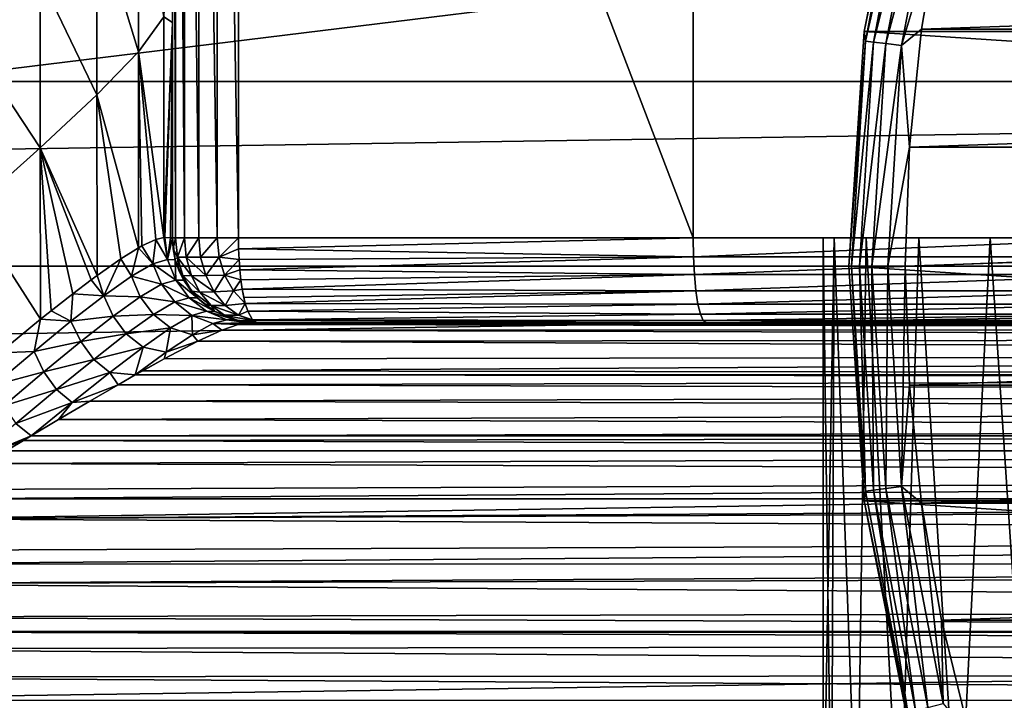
# Model space of a CAD drawing. Header units: millimetres. Extents: x -223 to 138, y -45 to 391.
# Tile 123 of 159: x 29 to 46, y -8 to 4. Entities that reach past the tile are written whole.
import ezdxf

# ---------------------------------------------------------------- set-up
doc = ezdxf.new("R2010")
doc.units = ezdxf.units.MM
doc.header["$LTSCALE"] = 81.481481
for name, color, linetype in [('10', 7, 'CONTINUOUS'), ('105', 7, 'CONTINUOUS'), ('106', 7, 'CONTINUOUS'), ('111', 7, 'CONTINUOUS'), ('112', 7, 'CONTINUOUS'), ('113', 7, 'CONTINUOUS'), ('114', 7, 'CONTINUOUS'), ('115', 7, 'CONTINUOUS'), ('116', 7, 'CONTINUOUS'), ('13', 7, 'CONTINUOUS'), ('14', 7, 'CONTINUOUS'), ('16', 7, 'CONTINUOUS'), ('17', 7, 'CONTINUOUS'), ('18', 7, 'CONTINUOUS'), ('19', 7, 'CONTINUOUS'), ('20', 7, 'CONTINUOUS'), ('21', 7, 'CONTINUOUS'), ('3', 7, 'CONTINUOUS'), ('4', 7, 'CONTINUOUS'), ('8', 7, 'CONTINUOUS'), ('9', 7, 'CONTINUOUS')]:
    doc.layers.add(name, color=color, linetype=linetype)

msp = doc.modelspace()

# ---------------------------------------------------------------- linework, layer by layer
at = {"layer": '10', "color": 7, "linetype": 'CONTINUOUS', "true_color": 0xaaaaaa}
for points in [[(32.468, 0.5, 119.272), (40.503, 0.5, 120.785), (32.468, 21.5, 119.272), (32.468, 0.5, 119.272)], [(32.468, 21.5, 119.272), (40.503, 0.5, 120.785), (40.503, 21.5, 120.785), (32.468, 21.5, 119.272)], [(40.503, 0.5, 120.785), (48.637, 0.5, 121.696), (40.503, 21.5, 120.785), (40.503, 0.5, 120.785)], [(40.503, 21.5, 120.785), (48.637, 0.5, 121.696), (48.637, 21.5, 121.696), (40.503, 21.5, 120.785)]]:
    msp.add_3dface(points, dxfattribs=at)
at = {"layer": '105', "color": 7, "linetype": 'CONTINUOUS', "true_color": 0xaaaaaa}
for points in [[(42.8, -10.5, 102), (42.949, -10.5, 104.039), (42.8, 0.5, 102), (42.8, -10.5, 102)], [(42.8, 0.5, 102), (42.949, -10.5, 104.039), (42.991, 0.5, 104.304), (42.8, 0.5, 102)], [(42.949, -10.5, 104.039), (43.402, -10.5, 106.061), (42.991, 0.5, 104.304), (42.949, -10.5, 104.039)], [(42.991, 0.5, 104.304), (43.402, -10.5, 106.061), (43.559, 0.5, 106.546), (42.991, 0.5, 104.304)], [(43.402, -10.5, 106.061), (44.155, -10.5, 108.008), (43.559, 0.5, 106.546), (43.402, -10.5, 106.061)], [(43.559, 0.5, 106.546), (44.155, -10.5, 108.008), (44.487, 0.5, 108.663), (43.559, 0.5, 106.546)], [(44.155, -10.5, 108.008), (45.191, -10.5, 109.825), (44.487, 0.5, 108.663), (44.155, -10.5, 108.008)], [(44.487, 0.5, 108.663), (45.191, -10.5, 109.825), (45.752, 0.5, 110.599), (44.487, 0.5, 108.663)], [(45.191, -10.5, 109.825), (46.485, -10.5, 111.466), (45.752, 0.5, 110.599), (45.191, -10.5, 109.825)], [(45.752, 0.5, 110.599), (46.485, -10.5, 111.466), (47.318, 0.5, 112.3), (45.752, 0.5, 110.599)]]:
    msp.add_3dface(points, dxfattribs=at)
at = {"layer": '106', "color": 7, "linetype": 'CONTINUOUS', "true_color": 0xaaaaaa}
for points in [[(42.8, -10.5, 102), (42.8, 0.5, 102), (42.991, 0.5, 99.696), (42.8, -10.5, 102)], [(42.8, -10.5, 102), (42.991, 0.5, 99.696), (42.949, -10.5, 99.96), (42.8, -10.5, 102)], [(42.949, -10.5, 99.96), (42.991, 0.5, 99.696), (43.402, -10.5, 97.939), (42.949, -10.5, 99.96)], [(42.991, 0.5, 99.696), (43.559, 0.5, 97.454), (43.402, -10.5, 97.939), (42.991, 0.5, 99.696)], [(43.402, -10.5, 97.939), (43.559, 0.5, 97.454), (44.155, -10.5, 95.992), (43.402, -10.5, 97.939)], [(43.559, 0.5, 97.454), (44.487, 0.5, 95.337), (44.155, -10.5, 95.992), (43.559, 0.5, 97.454)], [(44.155, -10.5, 95.992), (44.487, 0.5, 95.337), (45.191, -10.5, 94.175), (44.155, -10.5, 95.992)], [(44.487, 0.5, 95.337), (45.752, 0.5, 93.401), (45.191, -10.5, 94.175), (44.487, 0.5, 95.337)], [(45.191, -10.5, 94.175), (45.752, 0.5, 93.401), (46.485, -10.5, 92.534), (45.191, -10.5, 94.175)], [(45.752, 0.5, 93.401), (47.318, 0.5, 91.7), (46.485, -10.5, 92.534), (45.752, 0.5, 93.401)]]:
    msp.add_3dface(points, dxfattribs=at)
at = {"layer": '111', "color": 7, "linetype": 'CONTINUOUS', "true_color": 0xaaaaaa}
for points in [[(43.522, -4.144, -54.5), (43.25, 0, -54.5), (43.522, -4.144, -73.5), (43.522, -4.144, -54.5)], [(43.522, -4.144, -73.5), (43.25, 0, -54.5), (43.25, 0, -73.5), (43.522, -4.144, -73.5)], [(44.332, -8.218, -54.5), (43.522, -4.144, -54.5), (44.332, -8.218, -73.5), (44.332, -8.218, -54.5)], [(44.332, -8.218, -73.5), (43.522, -4.144, -54.5), (43.522, -4.144, -73.5), (44.332, -8.218, -73.5)]]:
    msp.add_3dface(points, dxfattribs=at)
at = {"layer": '112', "color": 7, "linetype": 'CONTINUOUS', "true_color": 0xaaaaaa}
for points in [[(44.893, 6.254, -53.5), (44.536, 4.185, -53.5), (105.107, 6.254, -53.5), (44.893, 6.254, -53.5)], [(105.107, 6.254, -53.5), (44.536, 4.185, -53.5), (105.464, 4.185, -53.5), (105.107, 6.254, -53.5)], [(44.536, 4.185, -53.5), (44.322, 2.102, -53.5), (105.464, 4.185, -53.5), (44.536, 4.185, -53.5)], [(105.464, 4.185, -53.5), (44.322, 2.102, -53.5), (105.678, 2.102, -53.5), (105.464, 4.185, -53.5)], [(44.25, 0, -53.5), (105.75, 0, -53.5), (105.678, 2.102, -53.5), (44.25, 0, -53.5)], [(44.322, 2.102, -53.5), (44.25, 0, -53.5), (105.678, 2.102, -53.5), (44.322, 2.102, -53.5)], [(44.322, -2.102, -53.5), (105.75, 0, -53.5), (44.25, 0, -53.5), (44.322, -2.102, -53.5)], [(105.678, -2.102, -53.5), (105.75, 0, -53.5), (44.322, -2.102, -53.5), (105.678, -2.102, -53.5)], [(44.536, -4.185, -53.5), (105.678, -2.102, -53.5), (44.322, -2.102, -53.5), (44.536, -4.185, -53.5)], [(105.464, -4.185, -53.5), (105.678, -2.102, -53.5), (44.536, -4.185, -53.5), (105.464, -4.185, -53.5)], [(44.893, -6.254, -53.5), (105.464, -4.185, -53.5), (44.536, -4.185, -53.5), (44.893, -6.254, -53.5)], [(105.107, -6.254, -53.5), (105.464, -4.185, -53.5), (44.893, -6.254, -53.5), (105.107, -6.254, -53.5)], [(45.39, -8.295, -53.5), (105.107, -6.254, -53.5), (44.893, -6.254, -53.5), (45.39, -8.295, -53.5)], [(104.61, -8.295, -53.5), (105.107, -6.254, -53.5), (45.39, -8.295, -53.5), (104.61, -8.295, -53.5)]]:
    msp.add_3dface(points, dxfattribs=at)
at = {"layer": '113', "color": 7, "linetype": 'CONTINUOUS', "true_color": 0xaaaaaa}
for points in [[(44.332, 8.218, -73.5), (106.478, 4.144, -73.5), (43.522, 4.144, -73.5), (44.332, 8.218, -73.5)], [(105.668, 8.218, -73.5), (106.478, 4.144, -73.5), (44.332, 8.218, -73.5), (105.668, 8.218, -73.5)], [(106.75, 0, -73.5), (43.25, 0, -73.5), (43.522, 4.144, -73.5), (106.75, 0, -73.5)], [(106.478, 4.144, -73.5), (106.75, 0, -73.5), (43.522, 4.144, -73.5), (106.478, 4.144, -73.5)], [(106.75, 0, -73.5), (106.478, -4.144, -73.5), (43.25, 0, -73.5), (106.75, 0, -73.5)], [(106.478, -4.144, -73.5), (43.522, -4.144, -73.5), (43.25, 0, -73.5), (106.478, -4.144, -73.5)], [(106.478, -4.144, -73.5), (105.668, -8.218, -73.5), (43.522, -4.144, -73.5), (106.478, -4.144, -73.5)], [(105.668, -8.218, -73.5), (44.332, -8.218, -73.5), (43.522, -4.144, -73.5), (105.668, -8.218, -73.5)]]:
    msp.add_3dface(points, dxfattribs=at)
at = {"layer": '114', "color": 7, "linetype": 'CONTINUOUS', "true_color": 0xaaaaaa}
for points in [[(44.332, 8.218, -73.5), (43.522, 4.144, -73.5), (44.332, 8.218, -54.5), (44.332, 8.218, -73.5)], [(44.332, 8.218, -54.5), (43.522, 4.144, -73.5), (43.522, 4.144, -54.5), (44.332, 8.218, -54.5)], [(43.25, 0, -73.5), (43.25, 0, -54.5), (43.522, 4.144, -54.5), (43.25, 0, -73.5)], [(43.522, 4.144, -73.5), (43.25, 0, -73.5), (43.522, 4.144, -54.5), (43.522, 4.144, -73.5)]]:
    msp.add_3dface(points, dxfattribs=at)
at = {"layer": '115', "color": 7, "linetype": 'CONTINUOUS', "true_color": 0xaaaaaa}
for points in [[(43.25, 0, -54.5), (43.522, -4.144, -54.5), (43.299, 0, -54.192), (43.25, 0, -54.5)], [(43.522, -4.144, -54.5), (43.549, -3.973, -54.192), (43.299, 0, -54.192), (43.522, -4.144, -54.5)], [(43.549, -3.973, -54.192), (43.441, 0, -53.913), (43.299, 0, -54.192), (43.549, -3.973, -54.192)], [(43.909, -3.928, -53.691), (43.941, 0, -53.549), (43.662, 0, -53.691), (43.909, -3.928, -53.691)], [(44.186, -3.893, -53.549), (43.941, 0, -53.549), (43.909, -3.928, -53.691), (44.186, -3.893, -53.549)], [(44.186, -3.893, -53.549), (44.25, 0, -53.5), (43.941, 0, -53.549), (44.186, -3.893, -53.549)], [(44.322, -2.102, -53.5), (44.25, 0, -53.5), (44.186, -3.893, -53.549), (44.322, -2.102, -53.5)], [(43.689, -3.955, -53.913), (43.662, 0, -53.691), (43.441, 0, -53.913), (43.689, -3.955, -53.913)], [(43.689, -3.955, -53.913), (43.441, 0, -53.913), (43.549, -3.973, -54.192), (43.689, -3.955, -53.913)], [(43.909, -3.928, -53.691), (43.662, 0, -53.691), (43.689, -3.955, -53.913), (43.909, -3.928, -53.691)], [(44.536, -4.185, -53.5), (44.322, -2.102, -53.5), (44.186, -3.893, -53.549), (44.536, -4.185, -53.5)], [(43.522, -4.144, -54.5), (44.295, -7.884, -54.192), (43.549, -3.973, -54.192), (43.522, -4.144, -54.5)], [(44.295, -7.884, -54.192), (43.689, -3.955, -53.913), (43.549, -3.973, -54.192), (44.295, -7.884, -54.192)], [(44.432, -7.849, -53.913), (43.909, -3.928, -53.691), (43.689, -3.955, -53.913), (44.432, -7.849, -53.913)], [(44.432, -7.849, -53.913), (43.689, -3.955, -53.913), (44.295, -7.884, -54.192), (44.432, -7.849, -53.913)], [(44.647, -7.793, -53.691), (44.186, -3.893, -53.549), (43.909, -3.928, -53.691), (44.647, -7.793, -53.691)], [(44.647, -7.793, -53.691), (43.909, -3.928, -53.691), (44.432, -7.849, -53.913), (44.647, -7.793, -53.691)], [(44.917, -7.724, -53.549), (44.536, -4.185, -53.5), (44.186, -3.893, -53.549), (44.917, -7.724, -53.549)], [(44.917, -7.724, -53.549), (44.186, -3.893, -53.549), (44.647, -7.793, -53.691), (44.917, -7.724, -53.549)], [(43.522, -4.144, -54.5), (44.332, -8.218, -54.5), (44.295, -7.884, -54.192), (43.522, -4.144, -54.5)], [(44.893, -6.254, -53.5), (44.536, -4.185, -53.5), (44.917, -7.724, -53.549), (44.893, -6.254, -53.5)], [(45.39, -8.295, -53.5), (44.893, -6.254, -53.5), (44.917, -7.724, -53.549), (45.39, -8.295, -53.5)]]:
    msp.add_3dface(points, dxfattribs=at)
at = {"layer": '116', "color": 7, "linetype": 'CONTINUOUS', "true_color": 0xaaaaaa}
for points in [[(44.332, 8.218, -54.5), (43.522, 4.144, -54.5), (44.295, 7.884, -54.192), (44.332, 8.218, -54.5)], [(43.522, 4.144, -54.5), (43.549, 3.973, -54.192), (44.295, 7.884, -54.192), (43.522, 4.144, -54.5)], [(43.549, 3.973, -54.192), (44.432, 7.849, -53.913), (44.295, 7.884, -54.192), (43.549, 3.973, -54.192)], [(43.689, 3.955, -53.913), (44.432, 7.849, -53.913), (43.549, 3.973, -54.192), (43.689, 3.955, -53.913)], [(43.689, 3.955, -53.913), (44.647, 7.793, -53.691), (44.432, 7.849, -53.913), (43.689, 3.955, -53.913)], [(43.909, 3.928, -53.691), (44.647, 7.793, -53.691), (43.689, 3.955, -53.913), (43.909, 3.928, -53.691)], [(43.909, 3.928, -53.691), (44.917, 7.724, -53.549), (44.647, 7.793, -53.691), (43.909, 3.928, -53.691)], [(44.186, 3.893, -53.549), (44.917, 7.724, -53.549), (43.909, 3.928, -53.691), (44.186, 3.893, -53.549)], [(44.186, 3.893, -53.549), (44.893, 6.254, -53.5), (44.917, 7.724, -53.549), (44.186, 3.893, -53.549)], [(44.536, 4.185, -53.5), (44.893, 6.254, -53.5), (44.186, 3.893, -53.549), (44.536, 4.185, -53.5)], [(44.322, 2.102, -53.5), (44.536, 4.185, -53.5), (44.186, 3.893, -53.549), (44.322, 2.102, -53.5)], [(43.522, 4.144, -54.5), (43.25, 0, -54.5), (43.549, 3.973, -54.192), (43.522, 4.144, -54.5)], [(43.25, 0, -54.5), (43.299, 0, -54.192), (43.549, 3.973, -54.192), (43.25, 0, -54.5)], [(43.299, 0, -54.192), (43.689, 3.955, -53.913), (43.549, 3.973, -54.192), (43.299, 0, -54.192)], [(43.299, 0, -54.192), (43.441, 0, -53.913), (43.689, 3.955, -53.913), (43.299, 0, -54.192)], [(43.441, 0, -53.913), (43.909, 3.928, -53.691), (43.689, 3.955, -53.913), (43.441, 0, -53.913)], [(43.441, 0, -53.913), (43.662, 0, -53.691), (43.909, 3.928, -53.691), (43.441, 0, -53.913)], [(43.662, 0, -53.691), (44.186, 3.893, -53.549), (43.909, 3.928, -53.691), (43.662, 0, -53.691)], [(43.662, 0, -53.691), (43.941, 0, -53.549), (44.186, 3.893, -53.549), (43.662, 0, -53.691)], [(43.941, 0, -53.549), (44.322, 2.102, -53.5), (44.186, 3.893, -53.549), (43.941, 0, -53.549)], [(44.25, 0, -53.5), (44.322, 2.102, -53.5), (43.941, 0, -53.549), (44.25, 0, -53.5)]]:
    msp.add_3dface(points, dxfattribs=at)
at = {"layer": '13', "color": 7, "linetype": 'CONTINUOUS', "true_color": 0xaaaaaa}
for points in [[(32.462, -1.03, 30.344), (32.176, -1.13, 29.503), (81.381, -1.113, 29.613), (32.462, -1.03, 30.344)], [(80.955, -1, 31.113), (32.645, -1, 31.113), (32.462, -1.03, 30.344), (80.955, -1, 31.113)], [(80.955, -1, 31.113), (32.462, -1.03, 30.344), (81.122, -1.026, 30.399), (80.955, -1, 31.113)], [(81.122, -1.026, 30.399), (32.462, -1.03, 30.344), (81.381, -1.113, 29.613), (81.122, -1.026, 30.399)], [(32.176, -1.13, 29.503), (31.752, -1.325, 28.583), (81.763, -1.284, 28.747), (32.176, -1.13, 29.503)], [(81.381, -1.113, 29.613), (32.176, -1.13, 29.503), (81.763, -1.284, 28.747), (81.381, -1.113, 29.613)], [(31.752, -1.325, 28.583), (31.152, -1.639, 27.595), (82.305, -1.562, 27.807), (31.752, -1.325, 28.583)], [(81.763, -1.284, 28.747), (31.752, -1.325, 28.583), (82.305, -1.562, 27.807), (81.763, -1.284, 28.747)], [(31.152, -1.639, 27.595), (30.775, -1.848, 27.083), (82.305, -1.562, 27.807), (31.152, -1.639, 27.595)], [(82.305, -1.562, 27.807), (30.775, -1.848, 27.083), (82.952, -1.92, 26.924), (82.305, -1.562, 27.807)], [(30.775, -1.848, 27.083), (30.643, -1.922, 26.918), (82.952, -1.92, 26.924), (30.775, -1.848, 27.083)], [(30.643, -1.922, 26.918), (30.34, -2.095, 26.562), (83.043, -1.971, 26.814), (30.643, -1.922, 26.918)], [(83.043, -1.971, 26.814), (30.34, -2.095, 26.562), (83.498, -2.232, 26.304), (83.043, -1.971, 26.814)], [(82.952, -1.92, 26.924), (30.643, -1.922, 26.918), (83.043, -1.971, 26.814), (82.952, -1.92, 26.924)], [(30.34, -2.095, 26.562), (29.844, -2.382, 26.04), (83.498, -2.232, 26.304), (30.34, -2.095, 26.562)], [(83.498, -2.232, 26.304), (29.844, -2.382, 26.04), (84.014, -2.533, 25.792), (83.498, -2.232, 26.304)], [(29.844, -2.382, 26.04), (29.287, -2.709, 25.521), (84.014, -2.533, 25.792), (29.844, -2.382, 26.04)], [(84.014, -2.533, 25.792), (29.287, -2.709, 25.521), (84.596, -2.877, 25.28), (84.014, -2.533, 25.792)], [(29.287, -2.709, 25.521), (28.802, -2.997, 25.117), (84.596, -2.877, 25.28), (29.287, -2.709, 25.521)], [(84.596, -2.877, 25.28), (28.802, -2.997, 25.117), (84.795, -2.995, 25.119), (84.596, -2.877, 25.28)], [(28.668, -3.077, 25.012), (27.983, -3.487, 24.513), (85.249, -3.266, 24.773), (28.668, -3.077, 25.012)], [(28.802, -2.997, 25.117), (28.668, -3.077, 25.012), (84.795, -2.995, 25.119), (28.802, -2.997, 25.117)], [(84.795, -2.995, 25.119), (28.668, -3.077, 25.012), (85.249, -3.266, 24.773), (84.795, -2.995, 25.119)], [(85.249, -3.266, 24.773), (27.983, -3.487, 24.513), (85.988, -3.711, 24.267), (85.249, -3.266, 24.773)], [(27.983, -3.487, 24.513), (27.22, -3.947, 24.023), (85.988, -3.711, 24.267), (27.983, -3.487, 24.513)], [(27.22, -3.947, 24.023), (26.954, -4.109, 23.866), (85.988, -3.711, 24.267), (27.22, -3.947, 24.023)], [(85.988, -3.711, 24.267), (26.954, -4.109, 23.866), (86.647, -4.109, 23.866), (85.988, -3.711, 24.267)], [(26.954, -4.109, 23.866), (26.376, -4.46, 23.547), (86.647, -4.109, 23.866), (26.954, -4.109, 23.866)], [(86.647, -4.109, 23.866), (26.376, -4.46, 23.547), (86.826, -4.218, 23.764), (86.647, -4.109, 23.866)], [(86.826, -4.218, 23.764), (26.376, -4.46, 23.547), (87.76, -4.789, 23.276), (86.826, -4.218, 23.764)], [(26.376, -4.46, 23.547), (25.464, -5.02, 23.097), (87.76, -4.789, 23.276), (26.376, -4.46, 23.547)], [(25.464, -5.02, 23.097), (25.074, -5.261, 22.923), (87.76, -4.789, 23.276), (25.464, -5.02, 23.097)], [(87.76, -4.789, 23.276), (25.074, -5.261, 22.923), (88.526, -5.26, 22.924), (87.76, -4.789, 23.276)], [(25.074, -5.261, 22.923), (24.512, -5.61, 22.69), (88.526, -5.26, 22.924), (25.074, -5.261, 22.923)], [(88.526, -5.26, 22.924), (24.512, -5.61, 22.69), (88.77, -5.412, 22.82), (88.526, -5.26, 22.924)], [(88.77, -5.412, 22.82), (24.512, -5.61, 22.69), (89.788, -6.048, 22.425), (88.77, -5.412, 22.82)], [(24.512, -5.61, 22.69), (23.574, -6.198, 22.341), (89.788, -6.048, 22.425), (24.512, -5.61, 22.69)], [(89.788, -6.048, 22.425), (23.574, -6.198, 22.341), (90.422, -6.45, 22.208), (89.788, -6.048, 22.425)], [(23.574, -6.198, 22.341), (23.176, -6.451, 22.207), (90.422, -6.45, 22.208), (23.574, -6.198, 22.341)], [(23.176, -6.451, 22.207), (22.697, -6.757, 22.058), (90.754, -6.661, 22.103), (23.176, -6.451, 22.207)], [(90.422, -6.45, 22.208), (23.176, -6.451, 22.207), (90.754, -6.661, 22.103), (90.422, -6.45, 22.208)], [(22.697, -6.757, 22.058), (21.927, -7.255, 21.84), (91.607, -7.212, 21.858), (22.697, -6.757, 22.058)], [(90.754, -6.661, 22.103), (22.697, -6.757, 22.058), (91.607, -7.212, 21.858), (90.754, -6.661, 22.103)], [(21.3, -7.667, 21.685), (92.3, -7.667, 21.685), (21.927, -7.255, 21.84), (21.3, -7.667, 21.685)], [(21.927, -7.255, 21.84), (92.3, -7.667, 21.685), (91.607, -7.212, 21.858), (21.927, -7.255, 21.84)]]:
    msp.add_3dface(points, dxfattribs=at)
at = {"layer": '14', "color": 7, "linetype": 'CONTINUOUS', "true_color": 0xaaaaaa}
for points in [[(31.3, 4.303, 32.718), (31.3, 8.052, 32.003), (31.15, 4.399, 30.965), (31.3, 4.303, 32.718)], [(30.701, 3.786, 29.346), (30.701, 7.204, 28.699), (29.965, 6.194, 27.314), (30.701, 3.786, 29.346)], [(30.701, 3.786, 29.346), (31.15, 4.399, 30.965), (30.701, 7.204, 28.699), (30.701, 3.786, 29.346)], [(27.732, 3.946, 25.034), (28.965, 5.107, 26.082), (27.732, 6.85, 24.4), (27.732, 3.946, 25.034)], [(29.965, 3.027, 27.844), (29.965, 6.194, 27.314), (28.965, 5.107, 26.082), (29.965, 3.027, 27.844)], [(29.965, 3.027, 27.844), (30.701, 3.786, 29.346), (29.965, 6.194, 27.314), (29.965, 3.027, 27.844)], [(28.965, 2.087, 26.495), (28.965, 5.107, 26.082), (27.732, 3.946, 25.034), (28.965, 2.087, 26.495)], [(28.965, 2.087, 26.495), (29.965, 3.027, 27.844), (28.965, 5.107, 26.082), (28.965, 2.087, 26.495)], [(31.151, 0.504, 31.276), (31.15, 4.399, 30.965), (30.701, 3.786, 29.346), (31.151, 0.504, 31.276)], [(31.151, 0.504, 31.276), (31.3, 4.303, 32.718), (31.15, 4.399, 30.965), (31.151, 0.504, 31.276)], [(31.165, 0.504, 31.358), (31.3, 4.303, 32.718), (31.151, 0.504, 31.276), (31.165, 0.504, 31.358)], [(31.266, 0.502, 32.174), (31.3, 4.303, 32.718), (31.165, 0.504, 31.358), (31.266, 0.502, 32.174)], [(31.3, 0.5, 32.996), (31.3, 4.303, 32.718), (31.266, 0.502, 32.174), (31.3, 0.5, 32.996)], [(27.732, 0.988, 25.324), (28.965, 2.087, 26.495), (27.732, 3.946, 25.034), (27.732, 0.988, 25.324)], [(30.703, 0.325, 29.596), (30.701, 3.786, 29.346), (29.965, 3.027, 27.844), (30.703, 0.325, 29.596)], [(31.006, 0.472, 30.59), (31.151, 0.504, 31.276), (30.701, 3.786, 29.346), (31.006, 0.472, 30.59)], [(30.758, 0.356, 29.749), (31.006, 0.472, 30.59), (30.701, 3.786, 29.346), (30.758, 0.356, 29.749)], [(30.703, 0.325, 29.596), (30.758, 0.356, 29.749), (30.701, 3.786, 29.346), (30.703, 0.325, 29.596)], [(29.969, -0.166, 28.015), (29.965, 3.027, 27.844), (28.965, 2.087, 26.495), (29.969, -0.166, 28.015)], [(30.389, 0.129, 28.829), (30.703, 0.325, 29.596), (29.965, 3.027, 27.844), (30.389, 0.129, 28.829)], [(29.969, -0.166, 28.015), (30.389, 0.129, 28.829), (29.965, 3.027, 27.844), (29.969, -0.166, 28.015)], [(28.971, -0.938, 26.569), (28.965, 2.087, 26.495), (27.732, 0.988, 25.324), (28.971, -0.938, 26.569)], [(29.867, -0.242, 27.841), (29.969, -0.166, 28.015), (28.965, 2.087, 26.495), (29.867, -0.242, 27.841)], [(29.539, -0.49, 27.328), (29.867, -0.242, 27.841), (28.965, 2.087, 26.495), (29.539, -0.49, 27.328)], [(29.16, -0.787, 26.807), (29.539, -0.49, 27.328), (28.965, 2.087, 26.495), (29.16, -0.787, 26.807)], [(28.971, -0.938, 26.569), (29.16, -0.787, 26.807), (28.965, 2.087, 26.495), (28.971, -0.938, 26.569)], [(28.245, -1.53, 25.76), (28.971, -0.938, 26.569), (27.732, 0.988, 25.324), (28.245, -1.53, 25.76)]]:
    msp.add_3dface(points, dxfattribs=at)
at = {"layer": '16', "color": 7, "linetype": 'CONTINUOUS', "true_color": 0xaaaaaa}
for points in [[(31.3, 21.5, 117.809), (31.3, 0.5, 117.809), (31.354, 0.5, 118.209), (31.3, 21.5, 117.809)], [(31.3, 21.5, 117.809), (31.354, 0.5, 118.209), (31.354, 21.5, 118.209), (31.3, 21.5, 117.809)], [(31.354, 0.5, 118.209), (31.513, 0.5, 118.579), (31.354, 21.5, 118.209), (31.354, 0.5, 118.209)], [(31.354, 21.5, 118.209), (31.513, 0.5, 118.579), (31.513, 21.5, 118.579), (31.354, 21.5, 118.209)], [(31.513, 0.5, 118.579), (31.765, 0.5, 118.895), (31.513, 21.5, 118.579), (31.513, 0.5, 118.579)], [(31.513, 21.5, 118.579), (31.765, 0.5, 118.895), (31.765, 21.5, 118.895), (31.513, 21.5, 118.579)], [(31.765, 0.5, 118.895), (32.091, 0.5, 119.131), (31.765, 21.5, 118.895), (31.765, 0.5, 118.895)], [(31.765, 21.5, 118.895), (32.091, 0.5, 119.131), (32.091, 21.5, 119.131), (31.765, 21.5, 118.895)], [(32.468, 0.5, 119.272), (32.468, 21.5, 119.272), (32.091, 21.5, 119.131), (32.468, 0.5, 119.272)], [(32.091, 0.5, 119.131), (32.468, 0.5, 119.272), (32.091, 21.5, 119.131), (32.091, 0.5, 119.131)]]:
    msp.add_3dface(points, dxfattribs=at)
at = {"layer": '17', "color": 7, "linetype": 'CONTINUOUS', "true_color": 0xaaaaaa}
for points in [[(30.758, 0.356, 29.749), (30.703, 0.325, 29.596), (30.957, 0.042, 30.216), (30.758, 0.356, 29.749)], [(31.006, 0.472, 30.59), (30.758, 0.356, 29.749), (30.957, 0.042, 30.216), (31.006, 0.472, 30.59)], [(31.006, 0.472, 30.59), (30.957, 0.042, 30.216), (31.214, 0.116, 31.35), (31.006, 0.472, 30.59)], [(31.151, 0.504, 31.276), (31.006, 0.472, 30.59), (31.214, 0.116, 31.35), (31.151, 0.504, 31.276)], [(31.165, 0.504, 31.358), (31.151, 0.504, 31.276), (31.214, 0.116, 31.35), (31.165, 0.504, 31.358)], [(30.703, 0.325, 29.596), (30.389, 0.129, 28.829), (30.577, -0.178, 29.133), (30.703, 0.325, 29.596)], [(30.703, 0.325, 29.596), (30.577, -0.178, 29.133), (30.957, 0.042, 30.216), (30.703, 0.325, 29.596)], [(30.389, 0.129, 28.829), (29.969, -0.166, 28.015), (30.088, -0.524, 28.118), (30.389, 0.129, 28.829)], [(30.389, 0.129, 28.829), (30.088, -0.524, 28.118), (30.577, -0.178, 29.133), (30.389, 0.129, 28.829)], [(30.577, -0.178, 29.133), (31.107, -0.321, 30.2), (30.957, 0.042, 30.216), (30.577, -0.178, 29.133)], [(30.957, 0.042, 30.216), (31.361, -0.247, 31.326), (31.214, 0.116, 31.35), (30.957, 0.042, 30.216)], [(31.107, -0.321, 30.2), (31.361, -0.247, 31.326), (30.957, 0.042, 30.216), (31.107, -0.321, 30.2)], [(29.969, -0.166, 28.015), (29.867, -0.242, 27.841), (30.088, -0.524, 28.118), (29.969, -0.166, 28.015)], [(29.867, -0.242, 27.841), (29.539, -0.49, 27.328), (30.088, -0.524, 28.118), (29.867, -0.242, 27.841)], [(30.088, -0.524, 28.118), (30.733, -0.54, 29.119), (30.577, -0.178, 29.133), (30.088, -0.524, 28.118)], [(30.733, -0.54, 29.119), (31.107, -0.321, 30.2), (30.577, -0.178, 29.133), (30.733, -0.54, 29.119)], [(30.733, -0.54, 29.119), (31.342, -0.633, 30.153), (31.107, -0.321, 30.2), (30.733, -0.54, 29.119)], [(31.107, -0.321, 30.2), (31.596, -0.559, 31.287), (31.361, -0.247, 31.326), (31.107, -0.321, 30.2)], [(31.342, -0.633, 30.153), (31.596, -0.559, 31.287), (31.107, -0.321, 30.2), (31.342, -0.633, 30.153)], [(29.539, -0.49, 27.328), (29.16, -0.787, 26.807), (29.508, -0.974, 27.182), (29.539, -0.49, 27.328)], [(29.539, -0.49, 27.328), (29.508, -0.974, 27.182), (30.088, -0.524, 28.118), (29.539, -0.49, 27.328)], [(29.508, -0.974, 27.182), (30.252, -0.885, 28.099), (30.088, -0.524, 28.118), (29.508, -0.974, 27.182)], [(30.252, -0.885, 28.099), (30.733, -0.54, 29.119), (30.088, -0.524, 28.118), (30.252, -0.885, 28.099)], [(30.252, -0.885, 28.099), (30.967, -0.852, 29.058), (30.733, -0.54, 29.119), (30.252, -0.885, 28.099)], [(30.967, -0.852, 29.058), (31.342, -0.633, 30.153), (30.733, -0.54, 29.119), (30.967, -0.852, 29.058)], [(30.967, -0.852, 29.058), (31.645, -0.872, 30.083), (31.342, -0.633, 30.153), (30.967, -0.852, 29.058)], [(31.342, -0.633, 30.153), (31.903, -0.798, 31.236), (31.596, -0.559, 31.287), (31.342, -0.633, 30.153)], [(31.645, -0.872, 30.083), (31.903, -0.798, 31.236), (31.342, -0.633, 30.153), (31.645, -0.872, 30.083)], [(29.16, -0.787, 26.807), (28.971, -0.938, 26.569), (29.508, -0.974, 27.182), (29.16, -0.787, 26.807)], [(30.485, -1.197, 28.02), (30.967, -0.852, 29.058), (30.252, -0.885, 28.099), (30.485, -1.197, 28.02)], [(30.485, -1.197, 28.02), (31.268, -1.09, 28.967), (30.967, -0.852, 29.058), (30.485, -1.197, 28.02)], [(31.268, -1.09, 28.967), (31.645, -0.872, 30.083), (30.967, -0.852, 29.058), (31.268, -1.09, 28.967)], [(31.645, -0.872, 30.083), (32.261, -0.949, 31.176), (31.903, -0.798, 31.236), (31.645, -0.872, 30.083)], [(28.971, -0.938, 26.569), (28.245, -1.53, 25.76), (28.855, -1.506, 26.328), (28.971, -0.938, 26.569)], [(28.971, -0.938, 26.569), (28.855, -1.506, 26.328), (29.508, -0.974, 27.182), (28.971, -0.938, 26.569)], [(28.855, -1.506, 26.328), (29.68, -1.334, 27.152), (29.508, -0.974, 27.182), (28.855, -1.506, 26.328)], [(29.68, -1.334, 27.152), (30.252, -0.885, 28.099), (29.508, -0.974, 27.182), (29.68, -1.334, 27.152)], [(29.68, -1.334, 27.152), (30.485, -1.197, 28.02), (30.252, -0.885, 28.099), (29.68, -1.334, 27.152)], [(31.268, -1.09, 28.967), (31.654, -1.211, 28.956), (31.645, -0.872, 30.083), (31.268, -1.09, 28.967)], [(31.654, -1.211, 28.956), (32.013, -1.016, 30.051), (31.645, -0.872, 30.083), (31.654, -1.211, 28.956)], [(32.013, -1.016, 30.051), (32.261, -0.949, 31.176), (31.645, -0.872, 30.083), (32.013, -1.016, 30.051)], [(31.654, -1.211, 28.956), (32.176, -1.13, 29.503), (32.013, -1.016, 30.051), (31.654, -1.211, 28.956)], [(32.013, -1.016, 30.051), (32.645, -1, 31.113), (32.261, -0.949, 31.176), (32.013, -1.016, 30.051)], [(32.462, -1.03, 30.344), (32.645, -1, 31.113), (32.013, -1.016, 30.051), (32.462, -1.03, 30.344)], [(32.176, -1.13, 29.503), (32.462, -1.03, 30.344), (32.013, -1.016, 30.051), (32.176, -1.13, 29.503)], [(29.91, -1.647, 27.049), (30.485, -1.197, 28.02), (29.68, -1.334, 27.152), (29.91, -1.647, 27.049)], [(29.91, -1.647, 27.049), (30.781, -1.432, 27.903), (30.485, -1.197, 28.02), (29.91, -1.647, 27.049)], [(30.781, -1.432, 27.903), (31.268, -1.09, 28.967), (30.485, -1.197, 28.02), (30.781, -1.432, 27.903)], [(30.781, -1.432, 27.903), (31.192, -1.52, 27.907), (31.268, -1.09, 28.967), (30.781, -1.432, 27.903)], [(31.192, -1.52, 27.907), (31.654, -1.211, 28.956), (31.268, -1.09, 28.967), (31.192, -1.52, 27.907)], [(31.192, -1.52, 27.907), (31.752, -1.325, 28.583), (31.654, -1.211, 28.956), (31.192, -1.52, 27.907)], [(31.752, -1.325, 28.583), (32.176, -1.13, 29.503), (31.654, -1.211, 28.956), (31.752, -1.325, 28.583)], [(29.031, -1.867, 26.279), (29.68, -1.334, 27.152), (28.855, -1.506, 26.328), (29.031, -1.867, 26.279)], [(29.031, -1.867, 26.279), (29.91, -1.647, 27.049), (29.68, -1.334, 27.152), (29.031, -1.867, 26.279)], [(31.152, -1.639, 27.595), (31.752, -1.325, 28.583), (31.192, -1.52, 27.907), (31.152, -1.639, 27.595)], [(28.245, -1.53, 25.76), (28.143, -2.103, 25.552), (28.855, -1.506, 26.328), (28.245, -1.53, 25.76)], [(28.143, -2.103, 25.552), (29.031, -1.867, 26.279), (28.855, -1.506, 26.328), (28.143, -2.103, 25.552)], [(30.197, -1.878, 26.904), (30.781, -1.432, 27.903), (29.91, -1.647, 27.049), (30.197, -1.878, 26.904)], [(30.197, -1.878, 26.904), (30.643, -1.922, 26.918), (30.781, -1.432, 27.903), (30.197, -1.878, 26.904)], [(30.643, -1.922, 26.918), (31.192, -1.52, 27.907), (30.781, -1.432, 27.903), (30.643, -1.922, 26.918)], [(30.643, -1.922, 26.918), (31.152, -1.639, 27.595), (31.192, -1.52, 27.907), (30.643, -1.922, 26.918)], [(29.255, -2.18, 26.149), (29.91, -1.647, 27.049), (29.031, -1.867, 26.279), (29.255, -2.18, 26.149)], [(29.255, -2.18, 26.149), (30.197, -1.878, 26.904), (29.91, -1.647, 27.049), (29.255, -2.18, 26.149)], [(30.643, -1.922, 26.918), (30.775, -1.848, 27.083), (31.152, -1.639, 27.595), (30.643, -1.922, 26.918)], [(28.321, -2.465, 25.48), (29.031, -1.867, 26.279), (28.143, -2.103, 25.552), (28.321, -2.465, 25.48)], [(28.321, -2.465, 25.48), (29.255, -2.18, 26.149), (29.031, -1.867, 26.279), (28.321, -2.465, 25.48)], [(29.532, -2.406, 25.974), (30.197, -1.878, 26.904), (29.255, -2.18, 26.149), (29.532, -2.406, 25.974)], [(29.532, -2.406, 25.974), (30.34, -2.095, 26.562), (30.197, -1.878, 26.904), (29.532, -2.406, 25.974)], [(30.34, -2.095, 26.562), (30.643, -1.922, 26.918), (30.197, -1.878, 26.904), (30.34, -2.095, 26.562)], [(28.536, -2.779, 25.321), (29.255, -2.18, 26.149), (28.321, -2.465, 25.48), (28.536, -2.779, 25.321)], [(28.536, -2.779, 25.321), (29.532, -2.406, 25.974), (29.255, -2.18, 26.149), (28.536, -2.779, 25.321)], [(29.844, -2.382, 26.04), (30.34, -2.095, 26.562), (29.532, -2.406, 25.974), (29.844, -2.382, 26.04)], [(28.802, -2.997, 25.117), (29.532, -2.406, 25.974), (28.536, -2.779, 25.321), (28.802, -2.997, 25.117)], [(28.802, -2.997, 25.117), (29.287, -2.709, 25.521), (29.532, -2.406, 25.974), (28.802, -2.997, 25.117)], [(29.287, -2.709, 25.521), (29.844, -2.382, 26.04), (29.532, -2.406, 25.974), (29.287, -2.709, 25.521)], [(27.763, -3.427, 24.56), (28.802, -2.997, 25.117), (28.536, -2.779, 25.321), (27.763, -3.427, 24.56)], [(28.668, -3.077, 25.012), (28.802, -2.997, 25.117), (27.763, -3.427, 24.56), (28.668, -3.077, 25.012)], [(27.983, -3.487, 24.513), (28.668, -3.077, 25.012), (27.763, -3.427, 24.56), (27.983, -3.487, 24.513)]]:
    msp.add_3dface(points, dxfattribs=at)
at = {"layer": '18', "color": 7, "linetype": 'CONTINUOUS', "true_color": 0xaaaaaa}
for points in [[(31.266, 0.502, 32.174), (31.165, 0.504, 31.358), (31.214, 0.116, 31.35), (31.266, 0.502, 32.174)], [(31.3, 0.5, 32.996), (31.266, 0.502, 32.174), (31.214, 0.116, 31.35), (31.3, 0.5, 32.996)], [(31.3, 0.5, 32.996), (31.214, 0.116, 31.35), (31.351, 0.112, 32.996), (31.3, 0.5, 32.996)], [(31.214, 0.116, 31.35), (31.361, -0.247, 31.326), (31.351, 0.112, 32.996), (31.214, 0.116, 31.35)], [(31.351, 0.112, 32.996), (31.361, -0.247, 31.326), (31.501, -0.25, 32.996), (31.351, 0.112, 32.996)], [(31.361, -0.247, 31.326), (31.596, -0.559, 31.287), (31.739, -0.561, 32.996), (31.361, -0.247, 31.326)], [(31.501, -0.25, 32.996), (31.361, -0.247, 31.326), (31.739, -0.561, 32.996), (31.501, -0.25, 32.996)], [(31.596, -0.559, 31.287), (31.903, -0.798, 31.236), (32.05, -0.799, 32.996), (31.596, -0.559, 31.287)], [(31.739, -0.561, 32.996), (31.596, -0.559, 31.287), (32.05, -0.799, 32.996), (31.739, -0.561, 32.996)], [(31.903, -0.798, 31.236), (32.261, -0.949, 31.176), (32.412, -0.949, 32.996), (31.903, -0.798, 31.236)], [(32.05, -0.799, 32.996), (31.903, -0.798, 31.236), (32.412, -0.949, 32.996), (32.05, -0.799, 32.996)], [(32.645, -1, 31.113), (32.761, -1, 32.051), (32.261, -0.949, 31.176), (32.645, -1, 31.113)], [(32.761, -1, 32.051), (32.8, -1, 32.996), (32.261, -0.949, 31.176), (32.761, -1, 32.051)], [(32.261, -0.949, 31.176), (32.8, -1, 32.996), (32.412, -0.949, 32.996), (32.261, -0.949, 31.176)]]:
    msp.add_3dface(points, dxfattribs=at)
at = {"layer": '19', "color": 7, "linetype": 'CONTINUOUS', "true_color": 0xaaaaaa}
for points in [[(31.3, 0.5, 117.809), (31.3, 0.5, 32.996), (31.351, 0.112, 32.996), (31.3, 0.5, 117.809)], [(31.3, 0.5, 117.809), (31.351, 0.112, 32.996), (31.312, 0.307, 117.809), (31.3, 0.5, 117.809)], [(31.312, 0.307, 117.809), (31.351, 0.112, 32.996), (31.35, 0.116, 117.809), (31.312, 0.307, 117.809)], [(31.35, 0.116, 117.809), (31.351, 0.112, 32.996), (31.412, -0.069, 117.809), (31.35, 0.116, 117.809)], [(31.351, 0.112, 32.996), (31.501, -0.25, 32.996), (31.412, -0.069, 117.809), (31.351, 0.112, 32.996)], [(31.412, -0.069, 117.809), (31.501, -0.25, 32.996), (31.498, -0.245, 117.809), (31.412, -0.069, 117.809)], [(31.498, -0.245, 117.809), (31.501, -0.25, 32.996), (31.606, -0.409, 117.809), (31.498, -0.245, 117.809)], [(31.501, -0.25, 32.996), (31.739, -0.561, 32.996), (31.606, -0.409, 117.809), (31.501, -0.25, 32.996)], [(31.606, -0.409, 117.809), (31.739, -0.561, 32.996), (31.736, -0.557, 117.809), (31.606, -0.409, 117.809)], [(31.736, -0.557, 117.809), (31.739, -0.561, 32.996), (31.853, -0.663, 117.809), (31.736, -0.557, 117.809)], [(31.739, -0.561, 32.996), (32.05, -0.799, 32.996), (31.853, -0.663, 117.809), (31.739, -0.561, 32.996)], [(31.853, -0.663, 117.809), (32.05, -0.799, 32.996), (31.884, -0.688, 117.809), (31.853, -0.663, 117.809)], [(31.884, -0.688, 117.809), (32.05, -0.799, 32.996), (32.047, -0.798, 117.809), (31.884, -0.688, 117.809)], [(32.047, -0.798, 117.809), (32.05, -0.799, 32.996), (32.41, -0.948, 117.809), (32.047, -0.798, 117.809)], [(32.05, -0.799, 32.996), (32.412, -0.949, 32.996), (32.41, -0.948, 117.809), (32.05, -0.799, 32.996)], [(32.41, -0.948, 117.809), (32.412, -0.949, 32.996), (32.479, -0.965, 117.809), (32.41, -0.948, 117.809)], [(32.412, -0.949, 32.996), (32.8, -1, 32.996), (32.479, -0.965, 117.809), (32.412, -0.949, 32.996)], [(32.479, -0.965, 117.809), (32.8, -1, 32.996), (32.603, -0.987, 117.809), (32.479, -0.965, 117.809)], [(32.8, -1, 32.996), (32.8, -1, 117.809), (32.603, -0.987, 117.809), (32.8, -1, 32.996)]]:
    msp.add_3dface(points, dxfattribs=at)
at = {"layer": '20', "color": 7, "linetype": 'CONTINUOUS', "true_color": 0xaaaaaa}
for points in [[(31.354, 0.5, 118.209), (31.3, 0.5, 117.809), (31.312, 0.307, 117.809), (31.354, 0.5, 118.209)], [(31.354, 0.5, 118.209), (31.312, 0.307, 117.809), (31.388, 0.158, 118.182), (31.354, 0.5, 118.209)], [(31.513, 0.5, 118.579), (31.354, 0.5, 118.209), (31.388, 0.158, 118.182), (31.513, 0.5, 118.579)], [(31.544, 0.156, 118.554), (31.513, 0.5, 118.579), (31.388, 0.158, 118.182), (31.544, 0.156, 118.554)], [(31.765, 0.5, 118.895), (31.513, 0.5, 118.579), (31.544, 0.156, 118.554), (31.765, 0.5, 118.895)], [(31.796, 0.156, 118.869), (31.765, 0.5, 118.895), (31.544, 0.156, 118.554), (31.796, 0.156, 118.869)], [(32.091, 0.5, 119.131), (31.765, 0.5, 118.895), (31.796, 0.156, 118.869), (32.091, 0.5, 119.131)], [(32.125, 0.16, 119.105), (32.091, 0.5, 119.131), (31.796, 0.156, 118.869), (32.125, 0.16, 119.105)], [(32.468, 0.5, 119.272), (32.091, 0.5, 119.131), (32.125, 0.16, 119.105), (32.468, 0.5, 119.272)], [(32.47, 0.305, 119.259), (32.468, 0.5, 119.272), (32.125, 0.16, 119.105), (32.47, 0.305, 119.259)], [(31.312, 0.307, 117.809), (31.35, 0.116, 117.809), (31.388, 0.158, 118.182), (31.312, 0.307, 117.809)], [(32.479, 0.115, 119.223), (32.47, 0.305, 119.259), (32.125, 0.16, 119.105), (32.479, 0.115, 119.223)], [(31.35, 0.116, 117.809), (31.412, -0.069, 117.809), (31.388, 0.158, 118.182), (31.35, 0.116, 117.809)], [(31.412, -0.069, 117.809), (31.487, -0.163, 118.102), (31.388, 0.158, 118.182), (31.412, -0.069, 117.809)], [(31.637, -0.169, 118.48), (31.544, 0.156, 118.554), (31.388, 0.158, 118.182), (31.637, -0.169, 118.48)], [(31.487, -0.163, 118.102), (31.637, -0.169, 118.48), (31.388, 0.158, 118.182), (31.487, -0.163, 118.102)], [(31.889, -0.168, 118.796), (31.796, 0.156, 118.869), (31.544, 0.156, 118.554), (31.889, -0.168, 118.796)], [(31.637, -0.169, 118.48), (31.889, -0.168, 118.796), (31.544, 0.156, 118.554), (31.637, -0.169, 118.48)], [(31.889, -0.168, 118.796), (32.125, 0.16, 119.105), (31.796, 0.156, 118.869), (31.889, -0.168, 118.796)], [(32.222, -0.159, 119.027), (32.125, 0.16, 119.105), (31.889, -0.168, 118.796), (32.222, -0.159, 119.027)], [(32.222, -0.159, 119.027), (32.479, 0.115, 119.223), (32.125, 0.16, 119.105), (32.222, -0.159, 119.027)], [(32.493, -0.068, 119.163), (32.479, 0.115, 119.223), (32.222, -0.159, 119.027), (32.493, -0.068, 119.163)], [(31.412, -0.069, 117.809), (31.498, -0.245, 117.809), (31.487, -0.163, 118.102), (31.412, -0.069, 117.809)], [(31.498, -0.245, 117.809), (31.645, -0.443, 117.976), (31.487, -0.163, 118.102), (31.498, -0.245, 117.809)], [(31.787, -0.458, 118.361), (31.637, -0.169, 118.48), (31.487, -0.163, 118.102), (31.787, -0.458, 118.361)], [(31.645, -0.443, 117.976), (31.787, -0.458, 118.361), (31.487, -0.163, 118.102), (31.645, -0.443, 117.976)], [(32.038, -0.457, 118.677), (31.889, -0.168, 118.796), (31.637, -0.169, 118.48), (32.038, -0.457, 118.677)], [(31.787, -0.458, 118.361), (32.038, -0.457, 118.677), (31.637, -0.169, 118.48), (31.787, -0.458, 118.361)], [(32.038, -0.457, 118.677), (32.222, -0.159, 119.027), (31.889, -0.168, 118.796), (32.038, -0.457, 118.677)], [(32.378, -0.437, 118.902), (32.222, -0.159, 119.027), (32.038, -0.457, 118.677), (32.378, -0.437, 118.902)], [(32.511, -0.244, 119.079), (32.493, -0.068, 119.163), (32.222, -0.159, 119.027), (32.511, -0.244, 119.079)], [(32.378, -0.437, 118.902), (32.511, -0.244, 119.079), (32.222, -0.159, 119.027), (32.378, -0.437, 118.902)], [(31.498, -0.245, 117.809), (31.606, -0.409, 117.809), (31.645, -0.443, 117.976), (31.498, -0.245, 117.809)], [(32.536, -0.408, 118.973), (32.511, -0.244, 119.079), (32.378, -0.437, 118.902), (32.536, -0.408, 118.973)], [(31.606, -0.409, 117.809), (31.736, -0.557, 117.809), (31.645, -0.443, 117.976), (31.606, -0.409, 117.809)], [(31.736, -0.557, 117.809), (31.853, -0.663, 117.809), (31.645, -0.443, 117.976), (31.736, -0.557, 117.809)], [(31.853, -0.663, 117.809), (31.984, -0.695, 118.203), (31.645, -0.443, 117.976), (31.853, -0.663, 117.809)], [(31.984, -0.695, 118.203), (31.787, -0.458, 118.361), (31.645, -0.443, 117.976), (31.984, -0.695, 118.203)], [(32.235, -0.694, 118.519), (32.038, -0.457, 118.677), (31.787, -0.458, 118.361), (32.235, -0.694, 118.519)], [(31.984, -0.695, 118.203), (32.235, -0.694, 118.519), (31.787, -0.458, 118.361), (31.984, -0.695, 118.203)], [(32.235, -0.694, 118.519), (32.378, -0.437, 118.902), (32.038, -0.457, 118.677), (32.235, -0.694, 118.519)], [(32.588, -0.659, 118.738), (32.378, -0.437, 118.902), (32.235, -0.694, 118.519), (32.588, -0.659, 118.738)], [(32.588, -0.659, 118.738), (32.536, -0.408, 118.973), (32.378, -0.437, 118.902), (32.588, -0.659, 118.738)], [(32.564, -0.557, 118.847), (32.536, -0.408, 118.973), (32.588, -0.659, 118.738), (32.564, -0.557, 118.847)], [(31.853, -0.663, 117.809), (31.884, -0.688, 117.809), (31.984, -0.695, 118.203), (31.853, -0.663, 117.809)], [(31.884, -0.688, 117.809), (32.047, -0.798, 117.809), (31.984, -0.695, 118.203), (31.884, -0.688, 117.809)], [(32.469, -0.866, 118.332), (32.235, -0.694, 118.519), (31.984, -0.695, 118.203), (32.469, -0.866, 118.332)], [(32.047, -0.798, 117.809), (32.219, -0.867, 118.016), (31.984, -0.695, 118.203), (32.047, -0.798, 117.809)], [(32.219, -0.867, 118.016), (32.469, -0.866, 118.332), (31.984, -0.695, 118.203), (32.219, -0.867, 118.016)], [(32.469, -0.866, 118.332), (32.588, -0.659, 118.738), (32.235, -0.694, 118.519), (32.469, -0.866, 118.332)], [(32.634, -0.798, 118.543), (32.588, -0.659, 118.738), (32.469, -0.866, 118.332), (32.634, -0.798, 118.543)], [(32.047, -0.798, 117.809), (32.41, -0.948, 117.809), (32.219, -0.867, 118.016), (32.047, -0.798, 117.809)], [(32.73, -0.965, 118.125), (32.469, -0.866, 118.332), (32.219, -0.867, 118.016), (32.73, -0.965, 118.125)], [(32.41, -0.948, 117.809), (32.479, -0.965, 117.809), (32.219, -0.867, 118.016), (32.41, -0.948, 117.809)], [(32.479, -0.965, 117.809), (32.73, -0.965, 118.125), (32.219, -0.867, 118.016), (32.479, -0.965, 117.809)], [(32.715, -0.948, 118.189), (32.634, -0.798, 118.543), (32.469, -0.866, 118.332), (32.715, -0.948, 118.189)], [(32.73, -0.965, 118.125), (32.715, -0.948, 118.189), (32.469, -0.866, 118.332), (32.73, -0.965, 118.125)], [(32.479, -0.965, 117.809), (32.603, -0.987, 117.809), (32.73, -0.965, 118.125), (32.479, -0.965, 117.809)], [(32.603, -0.987, 117.809), (32.8, -1, 117.809), (32.73, -0.965, 118.125), (32.603, -0.987, 117.809)]]:
    msp.add_3dface(points, dxfattribs=at)
at = {"layer": '21', "color": 7, "linetype": 'CONTINUOUS', "true_color": 0xaaaaaa}
for points in [[(40.503, 0.5, 120.785), (32.468, 0.5, 119.272), (32.47, 0.305, 119.259), (40.503, 0.5, 120.785)], [(40.503, 0.5, 120.785), (32.47, 0.305, 119.259), (40.509, 0.166, 120.748), (40.503, 0.5, 120.785)], [(48.637, 0.5, 121.696), (40.503, 0.5, 120.785), (40.509, 0.166, 120.748), (48.637, 0.5, 121.696)], [(48.64, 0.166, 121.659), (48.637, 0.5, 121.696), (40.509, 0.166, 120.748), (48.64, 0.166, 121.659)], [(32.47, 0.305, 119.259), (32.479, 0.115, 119.223), (40.509, 0.166, 120.748), (32.47, 0.305, 119.259)], [(32.479, 0.115, 119.223), (32.493, -0.068, 119.163), (40.509, 0.166, 120.748), (32.479, 0.115, 119.223)], [(32.493, -0.068, 119.163), (40.525, -0.151, 120.638), (40.509, 0.166, 120.748), (32.493, -0.068, 119.163)], [(40.525, -0.151, 120.638), (48.64, 0.166, 121.659), (40.509, 0.166, 120.748), (40.525, -0.151, 120.638)], [(48.648, -0.151, 121.548), (48.64, 0.166, 121.659), (40.525, -0.151, 120.638), (48.648, -0.151, 121.548)], [(32.493, -0.068, 119.163), (32.511, -0.244, 119.079), (40.525, -0.151, 120.638), (32.493, -0.068, 119.163)], [(32.511, -0.244, 119.079), (32.536, -0.408, 118.973), (40.525, -0.151, 120.638), (32.511, -0.244, 119.079)], [(32.536, -0.408, 118.973), (40.552, -0.435, 120.461), (40.525, -0.151, 120.638), (32.536, -0.408, 118.973)], [(40.552, -0.435, 120.461), (48.648, -0.151, 121.548), (40.525, -0.151, 120.638), (40.552, -0.435, 120.461)], [(48.661, -0.435, 121.37), (48.648, -0.151, 121.548), (40.552, -0.435, 120.461), (48.661, -0.435, 121.37)], [(32.536, -0.408, 118.973), (32.564, -0.557, 118.847), (40.552, -0.435, 120.461), (32.536, -0.408, 118.973)], [(32.564, -0.557, 118.847), (32.588, -0.659, 118.738), (40.552, -0.435, 120.461), (32.564, -0.557, 118.847)], [(32.588, -0.659, 118.738), (40.587, -0.673, 120.226), (40.552, -0.435, 120.461), (32.588, -0.659, 118.738)], [(40.587, -0.673, 120.226), (48.661, -0.435, 121.37), (40.552, -0.435, 120.461), (40.587, -0.673, 120.226)], [(48.679, -0.673, 121.133), (48.661, -0.435, 121.37), (40.587, -0.673, 120.226), (48.679, -0.673, 121.133)], [(32.588, -0.659, 118.738), (32.634, -0.798, 118.543), (40.587, -0.673, 120.226), (32.588, -0.659, 118.738)], [(32.634, -0.798, 118.543), (40.629, -0.851, 119.945), (40.587, -0.673, 120.226), (32.634, -0.798, 118.543)], [(40.629, -0.851, 119.945), (48.679, -0.673, 121.133), (40.587, -0.673, 120.226), (40.629, -0.851, 119.945)], [(48.7, -0.851, 120.85), (48.679, -0.673, 121.133), (40.629, -0.851, 119.945), (48.7, -0.851, 120.85)], [(32.634, -0.798, 118.543), (32.715, -0.948, 118.189), (40.629, -0.851, 119.945), (32.634, -0.798, 118.543)], [(32.715, -0.948, 118.189), (40.676, -0.962, 119.631), (40.629, -0.851, 119.945), (32.715, -0.948, 118.189)], [(40.676, -0.962, 119.631), (48.7, -0.851, 120.85), (40.629, -0.851, 119.945), (40.676, -0.962, 119.631)], [(48.724, -0.962, 120.533), (48.7, -0.851, 120.85), (40.676, -0.962, 119.631), (48.724, -0.962, 120.533)], [(32.715, -0.948, 118.189), (32.73, -0.965, 118.125), (40.676, -0.962, 119.631), (32.715, -0.948, 118.189)], [(32.73, -0.965, 118.125), (32.8, -1, 117.809), (40.676, -0.962, 119.631), (32.73, -0.965, 118.125)], [(32.8, -1, 117.809), (40.733, -1, 119.303), (40.676, -0.962, 119.631), (32.8, -1, 117.809)], [(40.733, -1, 119.303), (48.724, -0.962, 120.533), (40.676, -0.962, 119.631), (40.733, -1, 119.303)], [(40.733, -1, 119.303), (48.747, -1, 120.2), (48.724, -0.962, 120.533), (40.733, -1, 119.303)]]:
    msp.add_3dface(points, dxfattribs=at)
at = {"layer": '3', "color": 7, "linetype": 'CONTINUOUS', "true_color": 0xaaaaaa}
for points in [[(106, 13, -38), (106, -13, -38), (-106, -13, -38), (106, 13, -38)], [(-106, 13, -38), (106, 13, -38), (-106, -13, -38), (-106, 13, -38)]]:
    msp.add_3dface(points, dxfattribs=at)
at = {"layer": '4', "color": 7, "linetype": 'CONTINUOUS', "true_color": 0xaaaaaa}
for points in [[(106, 3.261, 22.767), (106, 6.462, 22.073), (-106, 3.261, 22.767), (106, 3.261, 22.767)], [(106, 6.462, 22.073), (-106, 6.462, 22.073), (-106, 3.261, 22.767), (106, 6.462, 22.073)], [(106, 0, 22.999), (106, 3.261, 22.767), (-106, 0, 22.999), (106, 0, 22.999)], [(106, 3.261, 22.767), (-106, 3.261, 22.767), (-106, 0, 22.999), (106, 3.261, 22.767)], [(106, -3.261, 22.767), (106, 0, 22.999), (-106, -3.261, 22.767), (106, -3.261, 22.767)], [(106, 0, 22.999), (-106, 0, 22.999), (-106, -3.261, 22.767), (106, 0, 22.999)], [(106, -6.462, 22.073), (106, -3.261, 22.767), (-106, -6.462, 22.073), (106, -6.462, 22.073)], [(106, -3.261, 22.767), (-106, -3.261, 22.767), (-106, -6.462, 22.073), (106, -3.261, 22.767)], [(106, -9.53, 20.932), (106, -6.462, 22.073), (-106, -9.53, 20.932), (106, -9.53, 20.932)], [(106, -6.462, 22.073), (-106, -6.462, 22.073), (-106, -9.53, 20.932), (106, -6.462, 22.073)]]:
    msp.add_3dface(points, dxfattribs=at)
at = {"layer": '8', "color": 7, "linetype": 'CONTINUOUS', "true_color": 0xaaaaaa}
for points in [[(32.645, -1, 31.113), (80.955, -1, 31.113), (80.839, -1, 32.051), (32.645, -1, 31.113)], [(32.761, -1, 32.051), (32.645, -1, 31.113), (80.839, -1, 32.051), (32.761, -1, 32.051)], [(32.8, -1, 32.996), (32.761, -1, 32.051), (80.8, -1, 32.996), (32.8, -1, 32.996)], [(80.8, -1, 32.996), (32.761, -1, 32.051), (80.839, -1, 32.051), (80.8, -1, 32.996)], [(32.8, -1, 117.809), (32.8, -1, 32.996), (80.8, -1, 117.809), (32.8, -1, 117.809)], [(80.8, -1, 117.809), (32.8, -1, 32.996), (80.8, -1, 32.996), (80.8, -1, 117.809)], [(40.733, -1, 119.303), (32.8, -1, 117.809), (72.899, -1, 119.298), (40.733, -1, 119.303)], [(72.899, -1, 119.298), (32.8, -1, 117.809), (80.8, -1, 117.809), (72.899, -1, 119.298)], [(48.747, -1, 120.2), (40.733, -1, 119.303), (64.885, -1, 120.197), (48.747, -1, 120.2)], [(64.885, -1, 120.197), (40.733, -1, 119.303), (72.899, -1, 119.298), (64.885, -1, 120.197)]]:
    msp.add_3dface(points, dxfattribs=at)
at = {"layer": '9', "color": 7, "linetype": 'CONTINUOUS', "true_color": 0xaaaaaa}
for points in [[(31.3, 18.47, 27.347), (31.3, 0.5, 117.809), (31.3, 21.5, 25.035), (31.3, 18.47, 27.347)], [(31.3, 21.5, 25.035), (31.3, 0.5, 117.809), (31.3, 21.5, 117.809), (31.3, 21.5, 25.035)], [(31.3, 15.186, 29.298), (31.3, 0.5, 117.809), (31.3, 18.47, 27.347), (31.3, 15.186, 29.298)], [(31.3, 11.697, 30.857), (31.3, 0.5, 117.809), (31.3, 15.186, 29.298), (31.3, 11.697, 30.857)], [(31.3, 8.052, 32.003), (31.3, 0.5, 117.809), (31.3, 11.697, 30.857), (31.3, 8.052, 32.003)], [(31.3, 4.303, 32.718), (31.3, 0.5, 117.809), (31.3, 8.052, 32.003), (31.3, 4.303, 32.718)], [(31.3, 0.5, 32.996), (31.3, 0.5, 117.809), (31.3, 4.303, 32.718), (31.3, 0.5, 32.996)]]:
    msp.add_3dface(points, dxfattribs=at)

doc.saveas('drawing.dxf')
